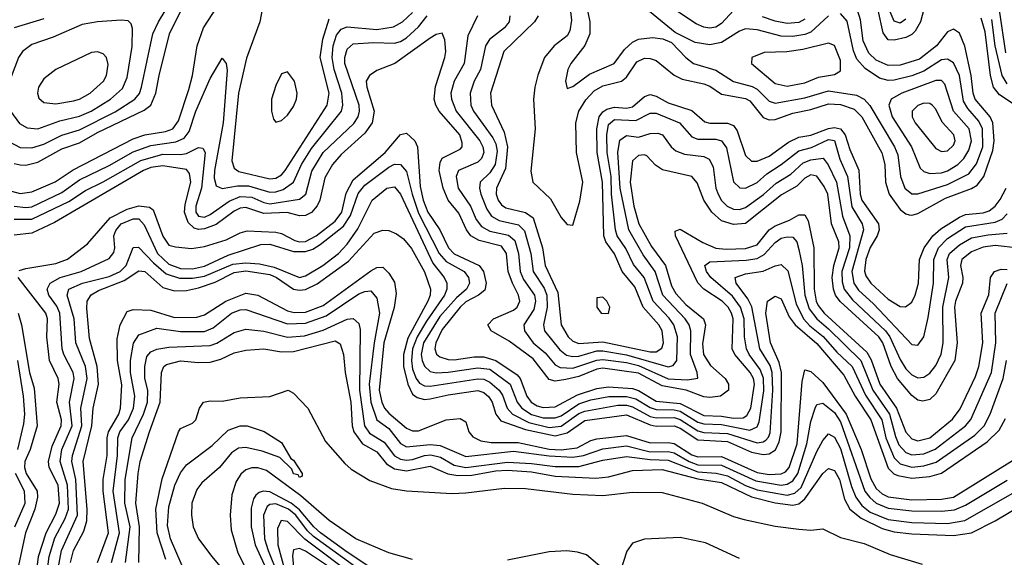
# Model space of a CAD drawing. Header units: inches. Extents: x 990535 to 1117859, y 769386 to 892122.
# Tile 31 of 256: x 1035989 to 1039301, y 843488 to 845298. Entities that reach past the tile are written whole.
import ezdxf

# ---------------------------------------------------------------- set-up
doc = ezdxf.new("R2010")
doc.units = ezdxf.units.IN
doc.header["$MEASUREMENT"] = 0
doc.layers.add('B0834', color=7, linetype='Continuous')

msp = doc.modelspace()

# ---------------------------------------------------------------- linework, layer by layer
at = {"layer": 'B0834', "color": 5}
for points, elevation in [([(1035950, 844888.2), (1035990, 844867.3), (1036030, 844865.8), (1036070, 844878.3), (1036130, 844908.6), (1036190, 844926.5), (1036310, 844987.8), (1036375.9, 845030), (1036391.3, 845048.7), (1036398.6, 845070), (1036436.5, 845250), (1036455.4, 845290), (1036530, 845413.8)], 2540), ([(1037882.3, 845410), (1037906.8, 845290), (1037906.7, 845250), (1037889.5, 845210.5), (1037842.8, 845150), (1037832.4, 845130), (1037824.8, 845090), (1037830, 845066), (1037850, 845072.6), (1037906, 845114), (1037988.4, 845150), (1038022.8, 845197.2), (1038050, 845222.4), (1038070, 845231.8), (1038117.3, 845237.3), (1038152.6, 845232.6), (1038180.9, 845220.9), (1038229.4, 845170), (1038255.5, 845150), (1038330, 845127.6), (1038390, 845088.9), (1038452.6, 845072.6), (1038470, 845063.4), (1038510, 845023.6), (1038530, 845016.8), (1038630, 845034.5), (1038710, 845058.5), (1038803.4, 845043.4), (1038829.5, 845029.5), (1038849, 845009), (1038931.2, 844870), (1038942.6, 844842.6), (1038952, 844770), (1038966.2, 844730), (1038990, 844711.4), (1039010, 844710.8), (1039110, 844742.8), (1039181.2, 844778.8), (1039207.4, 844812.6), (1039228.4, 844870), (1039227.3, 844930), (1039215.6, 844955.6), (1039178.1, 844998.1), (1039163.3, 845023.3), (1039150, 845110), (1039130, 845151.8), (1039110, 845164.7), (1039090, 845162.1), (1039030, 845124.5), (1038990, 845108.8), (1038930, 845093.9), (1038910, 845093.1), (1038880.6, 845100.6), (1038832.9, 845132.9), (1038804.8, 845164.8), (1038793.1, 845193.1), (1038772.7, 845292.7), (1038750, 845318.1)], 2540), ([(1035910, 844733.9), (1035990, 844712.1), (1036030, 844717.9), (1036108.4, 844751.6), (1036168.5, 844791.5), (1036370, 844896.1), (1036410, 844909.6), (1036479, 844921), (1036503.9, 844930), (1036522.7, 844957.3), (1036557.4, 845062.6), (1036570, 845110), (1036586, 845210), (1036607.6, 845270), (1036686.5, 845393.5)], 2480), ([(1039046.2, 845393.8), (1039018.6, 845290), (1039000.9, 845259.1), (1038990, 845247.5), (1038970, 845237.6), (1038930, 845229.1), (1038910, 845230), (1038893.1, 845253.1), (1038876.9, 845330)], 2480), ([(1036807.3, 845350), (1036796.3, 845290), (1036752.2, 845167.8), (1036724.8, 845050), (1036702.1, 844822.1), (1036710, 844798), (1036726.2, 844786.2), (1036830, 844762.3), (1036850, 844764.1), (1036870, 844775.6), (1036881.9, 844790), (1037022.7, 845010), (1037029.4, 845050.6), (1036999.9, 845170), (1037008.3, 845231.7), (1037030, 845300.8)], 2480), ([(1037835.9, 845375.9), (1037844.5, 845295.5), (1037839.8, 845260.2), (1037830, 845243.1), (1037787, 845210), (1037754.6, 845170), (1037731.3, 845111.3), (1037721.5, 845070), (1037717.2, 845030), (1037722.9, 844930), (1037707.9, 844787.9), (1037715.4, 844750), (1037774.4, 844694.4), (1037810, 844631.6), (1037830, 844608.4), (1037850, 844606.3), (1037873.4, 844686.6), (1037883.5, 844750), (1037862.2, 844850), (1037859.2, 844950), (1037869.3, 844990), (1037892.8, 845027.2), (1037921.6, 845058.4), (1037950, 845074.8), (1038012.8, 845090), (1038030, 845104.5), (1038064.7, 845155.3), (1038090, 845167.8), (1038110, 845167.3), (1038130, 845159.7), (1038190, 845110.8), (1038216.9, 845096.9), (1038290, 845081.9), (1038310, 845074.1), (1038350, 845047.2), (1038430, 845031.7), (1038444.7, 845024.7), (1038490, 844968.2), (1038510, 844959.9), (1038530, 844961.8), (1038590, 844983.2), (1038650, 844994.9), (1038710, 845014.8), (1038750, 845011.9), (1038795.9, 844995.9), (1038821.8, 844970), (1038889.1, 844849.1), (1038899.3, 844810), (1038901.7, 844750), (1038913.1, 844710), (1038950, 844659), (1038970, 844643.8), (1038981.1, 844641.1), (1038990, 844639.1), (1039010, 844645.2), (1039103.3, 844696.7), (1039190.6, 844729.4), (1039210, 844740.6), (1039232.3, 844770), (1039262.8, 844857.2), (1039267.3, 844890), (1039262.7, 844950), (1039253.7, 844970), (1039203.1, 845030), (1039195.9, 845050), (1039188.9, 845110), (1039168.3, 845208.3), (1039150, 845252.5), (1039130, 845266.1), (1039110, 845256.1), (1039072.7, 845210), (1039015.5, 845164.5), (1038950, 845144.7), (1038910, 845143.2), (1038870, 845161.2), (1038844.6, 845184.6), (1038826, 845226), (1038817.2, 845297.2), (1038807, 845330)], 2520), ([(1038390, 845328.3), (1038350, 845284.9), (1038330, 845272.5), (1038310, 845269.4), (1038290, 845272.5), (1038264, 845284), (1038144.5, 845364.5)], 2520), ([(1038970, 845299.2), (1038950, 845286), (1038930, 845292.3), (1038905.3, 845350)], 2460), ([(1035970, 844812.9), (1035990, 844808.8), (1036010, 844808.3), (1036050, 844818.4), (1036130, 844862.5), (1036190, 844883.2), (1036250, 844918), (1036407.1, 844992.9), (1036430.1, 845009.9), (1036447.1, 845050), (1036457.4, 845110), (1036492.2, 845250), (1036530, 845325.5)], 2520), ([(1035970, 844670.3), (1036010, 844664.9), (1036030, 844668), (1036130, 844715.4), (1036190, 844758.6), (1036290, 844806.1), (1036370, 844853.2), (1036430, 844873.7), (1036514.1, 844885.9), (1036541.7, 844898.3), (1036559.1, 844920.9), (1036581.5, 844990), (1036630, 845099), (1036670, 845168), (1036683.1, 845150), (1036686.3, 845126.3), (1036673.8, 844950), (1036644, 844790), (1036643.5, 844763.5), (1036650, 844738.7), (1036670, 844728.8), (1036721.7, 844738.3), (1036758.4, 844738.4), (1036830, 844716.9), (1036850, 844717.5), (1036874.7, 844725.3), (1036909.5, 844750.5), (1036937.3, 844810), (1036970, 844864), (1037071.5, 844990), (1037076.2, 845010), (1037072.1, 845050), (1037046.1, 845130), (1037039.5, 845170), (1037043.6, 845210), (1037055, 845245), (1037070, 845265.7), (1037090, 845273.9), (1037190, 845264.8), (1037246.5, 845273.5), (1037276.6, 845290), (1037310, 845322.2)], 2460), ([(1038710, 845310.8), (1038650, 845255.4), (1038630, 845247.4), (1038590, 845240.5), (1038550, 845242.2), (1038470, 845262.9), (1038430, 845266.2), (1038410, 845258.9), (1038350, 845221), (1038310, 845213.3), (1038261.2, 845221.2), (1038194.2, 845254.2), (1038095.5, 845335.5)], 2540), ([(1039306.4, 845186.4), (1039284.9, 845330)], 2440), ([(1035970, 844625.7), (1036030, 844626.2), (1036154.5, 844685.5), (1036210, 844722.8), (1036270, 844751.7), (1036396.3, 844823.7), (1036470, 844845.1), (1036530, 844843.3), (1036550, 844847.5), (1036590, 844867.4), (1036605.2, 844865.2), (1036612.4, 844850), (1036600.5, 844730), (1036581.4, 844670), (1036581.3, 844650), (1036590, 844636.4), (1036610, 844633.1), (1036630, 844641.2), (1036693.2, 844686.8), (1036730, 844701.9), (1036770, 844699.8), (1036810, 844681.7), (1036830, 844677.8), (1036930, 844693.6), (1036950.9, 844710), (1036972, 844788), (1037009.7, 844850), (1037112.3, 844947.7), (1037127.6, 844970), (1037132.1, 844990), (1037130.5, 845010), (1037082.6, 845150), (1037082.1, 845170), (1037090, 845198.5), (1037110, 845216), (1037178.9, 845221.1), (1037250, 845218.3), (1037270, 845224.1), (1037290, 845236.6), (1037330, 845273.1), (1037359.9, 845310)], 2440), ([(1036070, 845300.3), (1035970, 845270.6)], 2540), ([(1037528.5, 845310), (1037496.3, 845243.7), (1037484.3, 845150), (1037450.7, 845090), (1037439.5, 845050), (1037441.1, 845030), (1037457.5, 844990), (1037536.5, 844890), (1037546.5, 844870), (1037549.7, 844850), (1037542.5, 844830), (1037530, 844817.5), (1037465.3, 844790), (1037457.3, 844770), (1037463.7, 844730), (1037505.3, 844670), (1037524.7, 844624.7), (1037541.7, 844601.7), (1037570, 844586), (1037632.5, 844572.5), (1037654.2, 844554.2), (1037666.9, 844510), (1037672.4, 844450), (1037683.4, 844423.4), (1037720.2, 844370), (1037724.3, 844350), (1037717.8, 844322.2), (1037684.6, 844270), (1037686.5, 844250), (1037716.5, 844210), (1037756.4, 844176.4), (1037790, 844135.9), (1037806.8, 844126.8), (1037850, 844124.7), (1037930, 844151.3), (1037950, 844153), (1038030, 844142.9), (1038070, 844132.9), (1038170, 844088.4), (1038235.3, 844084.7), (1038269.8, 844090.2), (1038268.2, 844110), (1038245.6, 844170), (1038246.7, 844250), (1038240.9, 844270), (1038227.2, 844290), (1038152.1, 844370), (1038126.9, 844450), (1038085.5, 844505.5), (1038037.6, 844590), (1038009.2, 844730), (1038001.2, 844850), (1038007.8, 844892.2), (1038030, 844907.1), (1038070, 844901.9), (1038110, 844913.9), (1038135.4, 844915.4), (1038151.1, 844910), (1038179.8, 844870), (1038196.4, 844856.4), (1038225.1, 844845.1), (1038290, 844836.8), (1038308.5, 844828.5), (1038322, 844802), (1038330.8, 844730.8), (1038337.8, 844710), (1038349.3, 844689.3), (1038368.4, 844670), (1038390, 844659.6), (1038410, 844658.9), (1038430, 844665.8), (1038491.1, 844708.9), (1038533, 844747), (1038582.6, 844777.4), (1038623.9, 844816.1), (1038650, 844825.3), (1038691.2, 844831.2), (1038708.4, 844808.4), (1038736.5, 844750), (1038756.5, 844636.5), (1038781.5, 844570), (1038780.4, 844530), (1038754.3, 844450), (1038755, 844415), (1038762.7, 844390), (1038790, 844354.9), (1038901, 844250), (1038915.9, 844230), (1038950, 844153), (1038970, 844121.9), (1038990, 844102), (1039010, 844091.7), (1039030, 844093.5), (1039050, 844107.9), (1039070, 844132.8), (1039089, 844171), (1039094.7, 844210), (1039094, 844330), (1039114.3, 844430), (1039108.3, 844490), (1039116.6, 844510), (1039150, 844539.2), (1039190, 844562.8), (1039246.4, 844573.6), (1039310, 844578.3)], 2440), ([(1037637.5, 845310), (1037635.2, 845290), (1037630, 845283.2), (1037619.1, 845270), (1037568.7, 845231.3), (1037555.9, 845210), (1037538.8, 845130), (1037518.1, 845090), (1037504.1, 845050), (1037506.6, 845010), (1037515.3, 844990), (1037580.3, 844900.3), (1037590, 844880.1), (1037594.7, 844854.7), (1037587.9, 844810), (1037570, 844782.5), (1037537.8, 844750), (1037535.1, 844730), (1037540.3, 844710), (1037560.1, 844660.1), (1037576.2, 844636.2), (1037602, 844622), (1037666.9, 844606.9), (1037687.2, 844587.2), (1037708.4, 844510), (1037716.3, 844450), (1037753.4, 844393.4), (1037762.2, 844370), (1037763.6, 844330), (1037750.9, 844270), (1037754.7, 844250), (1037806, 844186), (1037828.2, 844168.2), (1037850, 844163.3), (1037870, 844164.7), (1037930, 844182.2), (1037950, 844182.8), (1038030, 844169), (1038170, 844128.9), (1038186.9, 844133.1), (1038198.8, 844150), (1038202, 844230), (1038189.2, 844270), (1038173.1, 844293.1), (1038119.5, 844350), (1038089.8, 844429.8), (1038053.8, 844473.8), (1038027.2, 844527.2), (1037999, 844570), (1037993.5, 844590), (1037979.9, 844710), (1037977.9, 844770), (1037964.4, 844850), (1037963.3, 844910), (1037970, 844945.1), (1037990, 844961), (1038061.6, 844958.4), (1038110, 844982.5), (1038130, 844982.6), (1038208.5, 844950), (1038250, 844902.7), (1038270, 844895.6), (1038330, 844894.9), (1038350, 844890.1), (1038366.3, 844866.3), (1038390, 844751.1), (1038411.4, 844731.4), (1038430, 844730.1), (1038470, 844749.7), (1038501.9, 844778.1), (1038550.4, 844809.6), (1038610, 844856.5), (1038652.4, 844867.6), (1038710, 844894.3), (1038730, 844891.1), (1038748.1, 844828.1), (1038773.3, 844770), (1038788, 844668), (1038823, 844610), (1038827.5, 844590), (1038788.5, 844450), (1038794.9, 844410), (1038810, 844387), (1038861.1, 844341.1), (1038990, 844203.5), (1039010, 844201.8), (1039030.3, 844229.7), (1039045.2, 844294.8), (1039062.8, 844410), (1039063.3, 844490), (1039079.6, 844530), (1039110, 844560.6), (1039170, 844599.8), (1039270, 844615.7), (1039293.7, 844626.3), (1039310, 844644)], 2460), ([(1037732.7, 845310), (1037720.9, 845290), (1037617.1, 845190), (1037572.9, 845050), (1037575.6, 845010), (1037618.9, 844918.9), (1037629.3, 844870), (1037623.3, 844796.7), (1037593, 844730), (1037592, 844710), (1037598.7, 844690), (1037610, 844674.3), (1037624.6, 844664.6), (1037690, 844648.3), (1037715.6, 844630), (1037747, 844530), (1037756, 844470), (1037799, 844379), (1037810.4, 844270), (1037833.8, 844230), (1037850, 844214.9), (1037870, 844207), (1037950, 844212.8), (1038110, 844178.8), (1038130, 844179.9), (1038148.5, 844191.5), (1038154.3, 844210), (1038149.7, 844250), (1038139, 844270), (1038085.6, 844330), (1038057.9, 844397.9), (1038015.7, 844450), (1037989.5, 844509.5), (1037960.8, 844550), (1037953.5, 844570), (1037949.8, 844750), (1037930.8, 844850), (1037929.8, 844930), (1037937.7, 844970), (1037950, 844987.1), (1037963.4, 844996.6), (1037990, 845003.2), (1038030, 845000.1), (1038050, 845004.3), (1038090, 845038.9), (1038110, 845045.2), (1038130, 845039.9), (1038170, 845018), (1038250, 844992.3), (1038294, 844954), (1038310, 844949.2), (1038370, 844949.5), (1038390, 844941.4), (1038402.8, 844922.8), (1038430, 844839.8), (1038450, 844821.6), (1038470, 844821.5), (1038510, 844837.8), (1038575.3, 844884.7), (1038610, 844901.6), (1038650, 844908.4), (1038710, 844931.3), (1038730, 844934.8), (1038750, 844930), (1038765.5, 844910), (1038780.9, 844860.9), (1038811.1, 844791.1), (1038816.2, 844710), (1038821.4, 844690), (1038877.7, 844610), (1038880.1, 844590), (1038873.5, 844570), (1038849.8, 844530.2), (1038835.3, 844490), (1038830.6, 844450.6), (1038835.4, 844435.4), (1038852, 844410), (1038910, 844356.6), (1038950, 844332), (1038968.8, 844331.2), (1038990, 844347), (1039001.1, 844370), (1039011.9, 844410), (1039015.1, 844490), (1039030.9, 844530), (1039060.1, 844570), (1039086.9, 844593.1), (1039150, 844633.2), (1039170, 844641.2), (1039230, 844647.5), (1039250, 844654.3), (1039270.6, 844669.4), (1039287.4, 844692.6), (1039307, 844730)], 2480), ([(1038630, 845299.1), (1038610, 845288.3), (1038570, 845284.4), (1038530, 845292.7), (1038487.6, 845307.6)], 2520), ([(1039337.6, 845010), (1039284.6, 845044.6), (1039265, 845070), (1039254.3, 845110), (1039236.1, 845256.1), (1039222.8, 845302.8)], 2480), ([(1039310, 845082.1), (1039293.6, 845110), (1039270.5, 845210), (1039258.5, 845298.5)], 2460), ([(1039350, 844528.3), (1039270, 844537.5), (1039230, 844531.5), (1039190, 844516), (1039157.9, 844490), (1039153.5, 844470), (1039161.5, 844430), (1039160.3, 844410), (1039136.3, 844350), (1039133.1, 844330), (1039142.6, 844210), (1039134.1, 844150), (1039070, 844038.2), (1039050, 844019.3), (1039026.9, 844013.1), (1039010, 844017.1), (1038990, 844032.6), (1038941.7, 844090), (1038920.8, 844130), (1038892.5, 844210), (1038878.9, 844230), (1038748.8, 844348.8), (1038733.3, 844370), (1038726, 844390), (1038721.5, 844430), (1038727.3, 844470), (1038745.4, 844530), (1038743.7, 844550), (1038719.4, 844610), (1038707.1, 844710), (1038695.4, 844735.4), (1038670, 844770.4), (1038650, 844775), (1038630, 844763.9), (1038602.8, 844737.2), (1038551.9, 844708.1), (1038430, 844611.6), (1038390, 844607.6), (1038350, 844620.6), (1038316.8, 844650), (1038290.6, 844690), (1038268.1, 844748.1), (1038250, 844769.6), (1038151.6, 844791.6), (1038128.1, 844808.1), (1038098.8, 844838.8), (1038090, 844842.9), (1038070, 844840.5), (1038050, 844821.8), (1038042.3, 844750), (1038054.2, 844670), (1038071.4, 844610), (1038114.2, 844534.2), (1038161.7, 844470), (1038181.9, 844401.9), (1038196, 844376), (1038230, 844339.1), (1038289, 844290), (1038295.2, 844270), (1038286, 844206), (1038289.5, 844170), (1038313, 844133), (1038361.7, 844090), (1038373.4, 844070), (1038373.2, 844050), (1038346.4, 844030), (1038310, 844025.6), (1038290, 844028.2), (1038230.8, 844050.8), (1038150, 844064.8), (1038070, 844107.7), (1037950, 844123.9), (1037930, 844121.2), (1037870, 844096.3), (1037826.2, 844086.2), (1037790, 844080.7), (1037770, 844086.6), (1037716.1, 844156.1), (1037635.8, 844215.8), (1037575.1, 844250), (1037563.5, 844270), (1037582.9, 844290), (1037650, 844320.1), (1037662.2, 844330), (1037671, 844350), (1037667, 844370), (1037646, 844410), (1037631.9, 844450), (1037626.5, 844510), (1037610, 844535.2), (1037534, 844554), (1037506.3, 844570), (1037491.6, 844590), (1037465.9, 844645.9), (1037430, 844690.5), (1037413, 844730), (1037400.3, 844790), (1037403, 844817), (1037410, 844830.9), (1037470, 844861.4), (1037477.3, 844870), (1037477.6, 844882.4), (1037468.8, 844910), (1037400.2, 844990), (1037388.4, 845010), (1037383.5, 845030), (1037387, 845073), (1037419, 845170), (1037421.8, 845190), (1037418.4, 845230), (1037410, 845251.6), (1037390, 845247.9), (1037370, 845235.5), (1037250.5, 845149.5), (1037190, 845126), (1037165, 845110), (1037154.2, 845090), (1037156.5, 845070), (1037181.4, 844990), (1037175, 844950), (1037150, 844915.8), (1037070, 844844), (1037040.5, 844810), (1037014.7, 844765.3), (1036998.6, 844690), (1036990, 844670.6), (1036970, 844648.7), (1036950, 844638.2), (1036930, 844637.1), (1036888, 844648), (1036810, 844644.7), (1036750, 844665.8), (1036730, 844663.5), (1036710, 844652.7), (1036650, 844607.5), (1036610, 844593.2), (1036590, 844591.1), (1036575.6, 844595.6), (1036555.2, 844615.2), (1036543.2, 844650), (1036544.9, 844675.1), (1036564.3, 844750), (1036559.7, 844779.7), (1036550, 844793), (1036470, 844805.4), (1036430, 844799.5), (1036404.8, 844790), (1036105.6, 844614.4), (1036030, 844579.4), (1035970, 844571.7)], 2420), ([(1035987.3, 844452.7), (1036010, 844460.4), (1036110, 844476.2), (1036150, 844491.1), (1036216.8, 844543.2), (1036292.8, 844630), (1036350, 844659.9), (1036390, 844670.5), (1036425.9, 844665.9), (1036437.3, 844657.3), (1036470, 844568.4), (1036490, 844538.8), (1036513, 844533), (1036567, 844527), (1036610, 844534.3), (1036683.2, 844556.8), (1036730, 844579.9), (1036753.6, 844586.4), (1036850, 844582.3), (1036870, 844577.8), (1036914.6, 844554.6), (1036930, 844549.9), (1036950, 844550.9), (1036986.5, 844570), (1037050, 844619.1), (1037071.9, 844650), (1037086.5, 844713.5), (1037110, 844758.8), (1037218.7, 844850), (1037270, 844911), (1037290, 844915.8), (1037317.5, 844890), (1037327.2, 844870), (1037336.2, 844736.2), (1037346.4, 844690), (1037361.9, 844650), (1037402.2, 844590), (1037430.8, 844530), (1037450, 844509.6), (1037534.3, 844470), (1037548.4, 844450), (1037558.3, 844410), (1037553.2, 844386.8), (1037531.9, 844370), (1037490, 844347.7), (1037470, 844330.2), (1037410, 844254), (1037388.1, 844210), (1037385.6, 844190), (1037391.4, 844171.4), (1037402.5, 844162.5), (1037430, 844153.7), (1037450, 844152.8), (1037517.7, 844162.3), (1037550, 844162.3), (1037590.2, 844150.2), (1037662.4, 844102.4), (1037672.5, 844090), (1037695, 844030), (1037709.5, 844010), (1037730, 843997.4), (1037750, 843991.8), (1037790, 843994.7), (1037865.7, 844034.3), (1037930, 844056.4), (1037970, 844061.4), (1038050, 844056), (1038070, 844049.2), (1038130, 844012.9), (1038210, 844005.5), (1038290, 843965.1), (1038350, 843962.9), (1038390, 843955.6), (1038422.5, 843957.5), (1038435.2, 843964.8), (1038447.9, 843990), (1038460.2, 844070), (1038456.8, 844090), (1038446.5, 844110), (1038393.9, 844170), (1038385.8, 844190), (1038389.1, 844290), (1038383, 844310), (1038371.5, 844330), (1038352.1, 844350), (1038290.6, 844390.6), (1038270, 844411.9), (1038194.9, 844570), (1038194.2, 844585.8), (1038210, 844592.5), (1038287.2, 844547.2), (1038330, 844528.9), (1038364.7, 844524.7), (1038430, 844526.7), (1038470, 844539.6), (1038509.9, 844590.1), (1038530, 844604), (1038577.8, 844622.2), (1038610, 844641), (1038630, 844640.5), (1038640.7, 844620.7), (1038660.6, 844530), (1038660.8, 844390), (1038668, 844350), (1038675.2, 844335.2), (1038695.2, 844310), (1038838.1, 844178.1), (1038852.5, 844152.5), (1038881.7, 844070), (1038937.8, 843990), (1038970, 843908.8), (1038990, 843886.3), (1039010, 843880.2), (1039050, 843890.3), (1039127.1, 843952.9), (1039152.4, 843987.6), (1039204.2, 844095.8), (1039215.6, 844130), (1039228.8, 844210), (1039222.5, 844310), (1039248.9, 844371.1), (1039254.8, 844430), (1039268.1, 844450), (1039290, 844457.3), (1039310, 844456)], 2380), ([(1036080.6, 843430), (1036087.6, 843490), (1036106.5, 843553.5), (1036142, 843618), (1036152.8, 843650), (1036149.1, 843730), (1036125.1, 843810), (1036131, 843850), (1036165.3, 843930), (1036156.4, 844010), (1036171.6, 844090), (1036168.6, 844110), (1036137.5, 844170), (1036131.8, 844190), (1036123.4, 844310), (1036113.2, 844333.2), (1036086.3, 844370), (1036081, 844390), (1036091.1, 844410), (1036125, 844430), (1036196.1, 844450), (1036290, 844493.9), (1036305.7, 844514.3), (1036308.7, 844530), (1036305.7, 844570), (1036311.8, 844588.2), (1036330, 844610.3), (1036370, 844627.2), (1036390, 844627.3), (1036407.3, 844607.3), (1036452.3, 844510), (1036490, 844474.5), (1036530, 844459.7), (1036570, 844459.2), (1036610, 844467.6), (1036690, 844504.5), (1036799.7, 844540.3), (1036830, 844541.8), (1036910, 844517.2), (1036950, 844517.1), (1036974.6, 844525.4), (1036999.2, 844540.8), (1037078, 844602), (1037102.1, 844637.9), (1037127.9, 844712.1), (1037150, 844740.7), (1037230, 844800.8), (1037250, 844810.8), (1037270, 844810.1), (1037290, 844787), (1037308.5, 844710), (1037330, 844646.3), (1037399.5, 844510), (1037423.1, 844483.1), (1037483.7, 844450), (1037498.4, 844430), (1037501.5, 844410), (1037491.4, 844390), (1037458.5, 844361.5), (1037402.1, 844297.9), (1037347.4, 844210), (1037339.7, 844170), (1037342.8, 844150), (1037350.8, 844130.8), (1037370, 844113.6), (1037390, 844108.5), (1037430, 844110.5), (1037530, 844126), (1037570, 844121), (1037638.9, 844070), (1037662.1, 844010), (1037678, 843990), (1037710, 843968.2), (1037750, 843957.5), (1037790, 843956.9), (1037810, 843964.1), (1037870, 844004.2), (1037910, 844018.1), (1037971, 844029), (1038030, 844029.5), (1038061, 844021), (1038110, 843991.7), (1038130, 843984.7), (1038190, 843984.5), (1038210, 843979.5), (1038270, 843942.7), (1038290, 843936.8), (1038350, 843934.8), (1038444.5, 843915.5), (1038470, 843927), (1038476.6, 843943.4), (1038491.5, 844048.5), (1038490.9, 844090.9), (1038479.9, 844119.9), (1038442.8, 844170), (1038434, 844190), (1038427, 844230), (1038425.8, 844290), (1038413, 844330), (1038386.2, 844366.2), (1038313.4, 844430), (1038299.1, 844450), (1038294, 844470), (1038310, 844482), (1038432.6, 844487.4), (1038470, 844493.6), (1038493, 844507), (1038530, 844547.2), (1038550, 844561.5), (1038570, 844567), (1038590, 844565.6), (1038602.7, 844550), (1038610, 844524), (1038621.1, 844470), (1038629.5, 844370), (1038644.3, 844324.3), (1038669.8, 844290), (1038710, 844256.3), (1038817.8, 844150), (1038858.9, 844050), (1038914.5, 843970), (1038934.3, 843894.3), (1038946.5, 843866.5), (1038970, 843840.3), (1038990, 843833.1), (1039030, 843835.8), (1039068.3, 843851.7), (1039169.9, 843930), (1039188.1, 843951.9), (1039257.6, 844110), (1039272.7, 844210), (1039269.7, 844310), (1039310, 844409)], 2360), ([(1036118.6, 843450), (1036129.2, 843510), (1036183.6, 843630), (1036177.1, 843750), (1036164.5, 843810), (1036166.3, 843830), (1036198.2, 843930), (1036194.7, 843990), (1036215.8, 844090), (1036210.1, 844130.1), (1036177.9, 844210), (1036172, 844290), (1036148.2, 844370), (1036154.2, 844390), (1036199.9, 844410), (1036290, 844433.3), (1036326.6, 844450), (1036347, 844470), (1036370, 844530.2), (1036388.7, 844531.3), (1036438.6, 844478.6), (1036481.7, 844441.7), (1036526.8, 844426.8), (1036570, 844427.8), (1036610, 844434.6), (1036706, 844474), (1036750, 844479), (1036795.5, 844475.5), (1036844.9, 844464.9), (1036929.9, 844430.1), (1036950, 844434.8), (1037008.9, 844470), (1037061.1, 844510), (1037090, 844541.7), (1037126.5, 844593.5), (1037173.9, 844690), (1037223.7, 844730), (1037250, 844734.6), (1037270, 844710.1), (1037378.4, 844478.4), (1037417.1, 844430), (1037425.5, 844410), (1037425.5, 844390), (1037418.2, 844370), (1037357.3, 844282.7), (1037326.1, 844230), (1037310, 844190), (1037306.5, 844150), (1037310, 844120.6), (1037322, 844090), (1037333.9, 844073.9), (1037350, 844065.4), (1037370, 844063.3), (1037530, 844087.9), (1037550, 844087.1), (1037570, 844077.1), (1037602.2, 844050), (1037613.1, 844033.1), (1037628.4, 843990), (1037647, 843970), (1037700.9, 843940.9), (1037770, 843924.6), (1037810, 843929.1), (1037870, 843971.2), (1037890, 843980), (1038000.5, 843999.5), (1038030, 844000), (1038050, 843994.5), (1038110, 843962), (1038130, 843956.9), (1038190, 843958.2), (1038210, 843951.9), (1038270, 843913.4), (1038290, 843908.2), (1038370, 843903.9), (1038470, 843873.2), (1038490, 843876.2), (1038498.2, 843881.8), (1038507.9, 843892.1), (1038512.9, 843907.1), (1038522.1, 844050), (1038520.4, 844110), (1038513, 844133), (1038479, 844190), (1038451.1, 844331.1), (1038437.9, 844357.9), (1038398.5, 844410), (1038395.4, 844430), (1038430, 844442.3), (1038489.5, 844450.5), (1038530, 844469.2), (1038550, 844473.5), (1038572.3, 844452.3), (1038600.8, 844340.8), (1038625.9, 844290), (1038646.7, 844266.7), (1038691.3, 844231.3), (1038737.7, 844177.7), (1038789.5, 844129.5), (1038833.9, 844033.9), (1038889.3, 843950), (1038902.1, 843890), (1038930, 843822.9), (1038950, 843802.1), (1038990, 843791.4), (1039030, 843795.2), (1039071.8, 843808.2), (1039201.3, 843898.7), (1039232.6, 843930), (1039253.5, 843970), (1039297.2, 844090), (1039308, 844150)], 2340), ([(1036159.5, 843470), (1036169.6, 843510), (1036204.5, 843575.5), (1036214.8, 843610), (1036216.2, 843650), (1036202.6, 843810), (1036231.3, 843930), (1036235.8, 843990), (1036254, 844070), (1036249.6, 844130), (1036223.7, 844223.7), (1036214.7, 844325.3), (1036215.4, 844350), (1036228.9, 844371.1), (1036254.1, 844385.9), (1036340.6, 844419.4), (1036390, 844451.6), (1036410, 844449.3), (1036470, 844395.9), (1036510, 844384.6), (1036550, 844386), (1036590, 844394.9), (1036645.8, 844414.2), (1036710, 844446.5), (1036750, 844452.2), (1036830, 844439.6), (1036852.1, 844430), (1036910, 844390.5), (1036930, 844387), (1036950, 844389.6), (1036990, 844408.4), (1037094.9, 844485.1), (1037181.5, 844578.5), (1037210, 844589), (1037230, 844588.2), (1037256.7, 844576.7), (1037279.7, 844559.7), (1037306.7, 844526.7), (1037350, 844448.2), (1037370.3, 844390.3), (1037369.5, 844370), (1037361.4, 844350), (1037294.4, 844225.6), (1037280.4, 844170), (1037280.4, 844130), (1037293.9, 844070), (1037310, 844036.8), (1037325.4, 844025.4), (1037350, 844018.6), (1037370, 844020.6), (1037430, 844034.7), (1037530, 844049), (1037550, 844042.6), (1037567.4, 844027.4), (1037577.8, 844010), (1037590, 843969), (1037606.9, 843946.9), (1037690, 843917.5), (1037790, 843896.1), (1037830, 843906.9), (1037890, 843948.1), (1038030, 843967.6), (1038110, 843933.5), (1038130, 843929.2), (1038190.4, 843930.4), (1038210, 843922.7), (1038270, 843883.4), (1038370, 843877.3), (1038450, 843841.9), (1038490, 843833.5), (1038510, 843835.7), (1038530.9, 843849.1), (1038544, 843876), (1038549.8, 843910), (1038551.4, 844110), (1038543.7, 844143.7), (1038514.9, 844210), (1038498.3, 844310), (1038503.9, 844350), (1038530, 844367), (1038550, 844357.9), (1038577.5, 844297.5), (1038596.9, 844270), (1038670, 844207), (1038761.2, 844101.2), (1038799.3, 844030), (1038852.3, 843950), (1038910, 843787.6), (1038928.7, 843768.7), (1038942.5, 843762.5), (1038990, 843753.9), (1039050, 843759.5), (1039090, 843770.8), (1039243.5, 843876.5), (1039284, 843916), (1039304.9, 843955.1)], 2320), ([(1036250.2, 843470), (1036287.2, 843570), (1036270, 843710), (1036270.1, 843749.9), (1036283.1, 843830), (1036283.4, 843890), (1036287.6, 843910), (1036322.2, 843970), (1036328.1, 843990), (1036332, 844068), (1036318.2, 844150), (1036317, 844223), (1036326.3, 844270), (1036350, 844315.4), (1036370, 844322), (1036430, 844319.9), (1036510, 844295.4), (1036584.5, 844295.5), (1036610, 844304.3), (1036681.7, 844350), (1036750, 844376.7), (1036790, 844369.8), (1036890, 844317), (1036912.1, 844312.1), (1036950, 844312.8), (1037010, 844335), (1037170, 844451.7), (1037190, 844463), (1037210, 844464.2), (1037230, 844444.7), (1037250, 844413.9), (1037255.3, 844375.3), (1037248.8, 844328.8), (1037214, 844210), (1037198.1, 844050), (1037207, 844010), (1037216.3, 843990), (1037230, 843972.6), (1037290, 843922.1), (1037310, 843913.4), (1037330, 843913.9), (1037423.1, 843950), (1037470, 843954.6), (1037490, 843943.5), (1037499.8, 843910), (1037513, 843893), (1037539.5, 843879.5), (1037574.6, 843874.6), (1037666.1, 843873.9), (1037770, 843852), (1037810, 843848.9), (1037864.4, 843855.6), (1037910, 843881.2), (1037930, 843886.9), (1038030, 843898.1), (1038110, 843872.6), (1038170, 843874.5), (1038190, 843870.8), (1038250, 843832.2), (1038270, 843825.3), (1038350, 843827.5), (1038470, 843773.2), (1038510, 843766.3), (1038550, 843768.1), (1038564.5, 843775.5), (1038577, 843790), (1038604.6, 843870), (1038620.8, 844079.2), (1038630, 844119.1), (1038650, 844113.6), (1038690, 844076.6), (1038768.6, 843970), (1038819.9, 843850), (1038851.5, 843751.5), (1038870, 843719.8), (1038890, 843701.4), (1038910, 843691.7), (1038990, 843681.4), (1039090, 843683.1), (1039130, 843689.8), (1039351.8, 843828.2)], 2280), ([(1036045.5, 843434.5), (1036052.6, 843490), (1036078, 843570), (1036110, 843632.3), (1036122.2, 843670), (1036118.1, 843730), (1036088.2, 843790), (1036085.6, 843810), (1036097.9, 843862.1), (1036128.3, 843930), (1036129.1, 843950), (1036113.2, 844010), (1036121.1, 844070), (1036118.6, 844090), (1036089.3, 844150), (1036080.3, 844230), (1036082, 844290), (1036076.9, 844310), (1035983.9, 844430)], 2380), ([(1036298.1, 843470), (1036324.3, 843570), (1036303.1, 843710), (1036318.2, 843830), (1036318.4, 843890), (1036325.2, 843910), (1036354.4, 843950), (1036371.2, 843990), (1036376.2, 844030), (1036362, 844110), (1036361.7, 844150), (1036371.7, 844208.3), (1036390, 844237.1), (1036450, 844258.8), (1036530, 844247.3), (1036610, 844247.9), (1036639.3, 844260.7), (1036701.3, 844310), (1036730, 844320.2), (1036750, 844321.9), (1036890, 844274), (1036950, 844275.8), (1037019.3, 844300.7), (1037130, 844374.6), (1037150, 844383), (1037170, 844384.2), (1037190, 844360.2), (1037198.6, 844310), (1037180.7, 844210), (1037164.3, 844070), (1037169.5, 844009.5), (1037190.4, 843950.4), (1037230, 843920.7), (1037270, 843871.2), (1037290, 843859.3), (1037370, 843867.2), (1037403.7, 843863.7), (1037490, 843827.1), (1037650, 843845), (1037770, 843828.9), (1037850, 843824.6), (1037884.9, 843830), (1037950, 843852.9), (1038030, 843862.9), (1038110, 843842.8), (1038170, 843844.3), (1038190, 843839.6), (1038241, 843810), (1038270, 843799.2), (1038350, 843798.3), (1038465.5, 843745.5), (1038550, 843730.9), (1038570, 843733.3), (1038590, 843745), (1038606, 843770), (1038636.9, 843870), (1038650, 843945.2), (1038664.9, 843990), (1038670, 844001.8), (1038690, 844007), (1038730, 843974.7), (1038750, 843943.9), (1038832, 843710), (1038848.4, 843688.4), (1038870, 843670), (1038910, 843652.9), (1038990, 843644), (1039090, 843642.5), (1039132.9, 843647.1), (1039170, 843662.8), (1039310, 843746.9)], 2260), ([(1035983.2, 844310), (1035994.8, 844270), (1036021.9, 844110), (1036037, 844057), (1036047.8, 843930), (1036023.5, 843850), (1036006.6, 843810), (1036004.4, 843790), (1036010.2, 843770), (1036047.5, 843710), (1036049.1, 843690), (1036039.4, 843650), (1036008.6, 843570), (1035983, 843450), (1035989.5, 843350), (1036008.6, 843270), (1036005.8, 843250), (1035983.2, 843230)], 2420), ([(1036344.5, 843470), (1036360.2, 843590), (1036342.8, 843670), (1036344, 843750), (1036366.8, 843890), (1036405.6, 843970), (1036418.7, 844010), (1036419.3, 844050), (1036409.9, 844090.1), (1036409.2, 844130), (1036416.9, 844163.1), (1036430, 844179.9), (1036450, 844188.2), (1036490, 844195.1), (1036630, 844200.6), (1036651.9, 844208.1), (1036710, 844244.9), (1036750, 844255.7), (1036810, 844248.7), (1036890, 844228.8), (1036947, 844233), (1037010, 844252.3), (1037090, 844289.1), (1037110, 844291.4), (1037130, 844274.2), (1037134.4, 844254.4), (1037132.2, 844050), (1037148.3, 843930), (1037165.9, 843905.9), (1037215.2, 843875.2), (1037249.1, 843829.1), (1037270, 843817.7), (1037290, 843814.4), (1037310, 843817.2), (1037350, 843830), (1037372.2, 843832.2), (1037404.2, 843824.2), (1037450, 843798.1), (1037490, 843790.2), (1037630, 843807.5), (1037710, 843803.9), (1037790, 843793), (1037870, 843793.6), (1037950, 843814.4), (1038030, 843826.8), (1038110, 843816.4), (1038170, 843814.4), (1038270, 843775.6), (1038331.4, 843771.4), (1038370, 843762.1), (1038429.9, 843729.9), (1038470, 843714.6), (1038570, 843697), (1038596.1, 843703.9), (1038617.1, 843722.9), (1038670, 843844.2), (1038690, 843881.2), (1038710, 843902.8), (1038730, 843892.5), (1038750, 843854.3), (1038786.3, 843726.3), (1038801.1, 843690), (1038822.1, 843662.1), (1038850, 843640.1), (1038910, 843615.1), (1038990, 843604.8), (1039110, 843601.5), (1039168.2, 843611.8), (1039330, 843703.7)], 2240), ([(1036389.1, 843470), (1036391.3, 843590), (1036379.9, 843670), (1036387.5, 843770), (1036394.4, 843810), (1036425.1, 843910), (1036461.7, 844010), (1036465.4, 844110), (1036473.7, 844130), (1036483, 844137), (1036530, 844149.6), (1036590, 844142.9), (1036630, 844144.6), (1036665.2, 844154.8), (1036710, 844176.2), (1036750, 844184.9), (1036810.3, 844189.7), (1036870, 844179.9), (1036910, 844181), (1037050, 844216.5), (1037066.4, 844206.4), (1037077.9, 844170), (1037083.1, 844110), (1037102.3, 844010), (1037107.1, 843930), (1037113.2, 843910), (1037142.2, 843870), (1037190, 843842.2), (1037222.8, 843802.8), (1037250, 843785.7), (1037290, 843778.2), (1037370, 843794.8), (1037428.6, 843768.6), (1037462.9, 843762.9), (1037510, 843764.2), (1037590, 843778.7), (1037630, 843781), (1037710, 843775.7), (1037790, 843760.3), (1037926.3, 843753.7), (1037970, 843758.1), (1038050, 843780.1), (1038150, 843782.9), (1038270, 843751.8), (1038350, 843738.9), (1038450, 843691.5), (1038530, 843671.5), (1038590, 843662.7), (1038610, 843667.7), (1038630, 843684.7), (1038690, 843770.1), (1038710, 843786.2), (1038730, 843779.4), (1038746.9, 843750), (1038763.5, 843683.5), (1038781.3, 843650), (1038819.7, 843619.7), (1038890, 843585), (1038930, 843573.8), (1038990, 843566.1), (1039130, 843560.9), (1039190, 843570.3), (1039269.9, 843610), (1039370, 843669.8)], 2220), ([(1035982.5, 843850), (1036003.2, 843936.8), (1036005.8, 843970), (1036002.1, 844030), (1035982.4, 844150)], 2440), ([(1036480, 843480), (1036451.3, 843570), (1036447.2, 843650), (1036468.3, 843751.7), (1036522.6, 843910), (1036530, 843921.1), (1036570, 843938.8), (1036581.8, 843950), (1036593.1, 843990), (1036606.9, 844010), (1036630, 844014.4), (1036670, 844013.7), (1036730, 844024.7), (1036830, 844028.6), (1036892.4, 844050), (1036910, 844040.2), (1036958, 843990), (1037017.2, 843877.2), (1037082.9, 843802.9), (1037104.2, 843784.2), (1037166.6, 843746.6), (1037239.8, 843719.8), (1037290, 843711.5), (1037442.3, 843702.3), (1037490, 843704.2), (1037619.1, 843720.9), (1037690, 843718.8), (1037850, 843699.7), (1037950, 843695.4), (1038050, 843707.3), (1038150, 843705.7), (1038284.1, 843670), (1038390, 843624.8), (1038425.4, 843614.6), (1038530, 843593), (1038610, 843582.3), (1038650, 843579.4), (1038690, 843583.4), (1038750, 843554.8), (1038830, 843534.6), (1038917, 843497), (1039024.2, 843464.2)], 2180), ([(1036550, 843425.2), (1036495.6, 843550), (1036485.8, 843594.2), (1036490, 843657.6), (1036511.1, 843730), (1036530, 843772.3), (1036550, 843799.2), (1036636.4, 843863.6), (1036690, 843915.1), (1036730, 843930.1), (1036754, 843930), (1036811.5, 843911.5), (1036870, 843873.8), (1036900.8, 843820.8), (1036910, 843814.4), (1036939.3, 843770), (1036938.8, 843761.2), (1036930, 843756), (1036925.8, 843765.8), (1036910, 843769.1), (1036904.1, 843784.1), (1036863.5, 843823.5), (1036804.6, 843844.6), (1036750, 843857.3), (1036724.6, 843855.4), (1036701, 843839), (1036661.1, 843790), (1036602, 843738), (1036584.5, 843715.5), (1036568.4, 843670), (1036566.8, 843630), (1036572.6, 843590), (1036590, 843550.3), (1036634.7, 843490), (1036750, 843352.8)], 2160), ([(1037310, 843479.7), (1037230, 843502.8), (1037119.8, 843550), (1037030, 843611.3), (1036934.5, 843694.5), (1036819.5, 843779.5), (1036790, 843789.1), (1036770, 843789.2), (1036750, 843782), (1036733, 843767), (1036717.1, 843742.9), (1036702, 843698), (1036696.3, 843630), (1036699.6, 843579.6), (1036722.9, 843502.9), (1036790, 843369.2)], 2180), ([(1035972.6, 843590), (1036007, 843670), (1036004.9, 843710), (1035974.5, 843770)], 2440), ([(1037250, 843399.5), (1037090, 843505.3), (1037001.1, 843570), (1036978.4, 843590), (1036930, 843647.5), (1036901.5, 843670), (1036830, 843707.6), (1036808.1, 843710), (1036793.8, 843706.2), (1036783.2, 843696.8), (1036775.6, 843684.4), (1036767.5, 843652.5), (1036767.5, 843590), (1036780.9, 843530), (1036835.5, 843410)], 2220), ([(1037140, 843440), (1036977.6, 843557.6), (1036956.9, 843576.9), (1036917.2, 843630), (1036893.2, 843650), (1036850, 843667.4), (1036830, 843665.6), (1036821.7, 843658.3), (1036809.1, 843630), (1036812.6, 843550), (1036824.2, 843510), (1036857.5, 843430)], 2240), ([(1037119.9, 843419.9), (1036948.2, 843548.2), (1036890, 843608.3), (1036868.8, 843611.2), (1036855.6, 843584.4), (1036856.6, 843530), (1036916.9, 843310)], 2260), ([(1038410, 843483.3), (1038295.8, 843535.8), (1038210, 843553.9), (1038090, 843548.4), (1038050, 843534.8), (1038031.4, 843508.6), (1038010, 843442.5)], 2180), ([(1037038.2, 843450), (1036950, 843508.5), (1036930, 843517.3), (1036910, 843513.3), (1036906.1, 843493.9), (1036910, 843452.4)], 2280), ([(1037970, 843433.1), (1037895.4, 843495.4), (1037865.1, 843505.1), (1037829.1, 843509.1), (1037770, 843506.3), (1037630, 843477.5)], 2180)]:
    msp.add_lwpolyline(points, dxfattribs=dict(at, elevation=elevation))
for points, elevation in [([(1036330, 845296.4), (1036250, 845289.9), (1036199.1, 845280.9), (1036101.5, 845238.5), (1036030, 845213.5), (1035997.9, 845190), (1035985.2, 845170), (1035947.7, 845072.3), (1035944.6, 845030), (1035957.6, 844990), (1035988.5, 844948.5), (1036013.4, 844933.4), (1036050, 844929.7), (1036123.3, 844956.7), (1036190, 844972.6), (1036229.4, 844990), (1036294.1, 845030), (1036334.4, 845065.6), (1036350, 845102.7), (1036367.4, 845207.4), (1036368.1, 845268.1), (1036363.6, 845283.6), (1036353.9, 845293.9)], 2560), ([(1038710, 845218.7), (1038622.9, 845197.1), (1038569.6, 845189.6), (1038493.2, 845186.8), (1038451.7, 845170), (1038450.2, 845150), (1038530, 845082.4), (1038570, 845073.8), (1038630, 845085.3), (1038676.1, 845103.9), (1038730, 845112.5), (1038750, 845125.8), (1038750, 845160.5), (1038730, 845210.5)], 2560), ([(1036250, 845189), (1036230, 845186.9), (1036110.3, 845130), (1036070, 845098.8), (1036052.6, 845070), (1036048.8, 845050), (1036053.1, 845033.1), (1036070, 845018.2), (1036110, 845014.6), (1036170, 845024.4), (1036190, 845030.1), (1036226.4, 845050), (1036270.9, 845090), (1036280.9, 845110), (1036286.5, 845146.5), (1036280.7, 845170), (1036270, 845182.8)], 2580), ([(1036890, 845122.3), (1036870, 845115.1), (1036850, 845076.4), (1036835.8, 845030), (1036835.5, 844990), (1036843, 844963), (1036850, 844952.9), (1036870, 844957.8), (1036890, 844976.3), (1036910, 845004.8), (1036919.9, 845030), (1036922.4, 845050), (1036913.2, 845090)], 2520), ([(1039090, 845092.5), (1039070, 845092.5), (1038956.6, 845050), (1038920.4, 845030), (1038912.4, 845010), (1038923.7, 844970), (1038988.9, 844870), (1039018.1, 844798.1), (1039030, 844786.5), (1039050, 844780.2), (1039090, 844782.3), (1039110, 844788.8), (1039144.4, 844810), (1039165.2, 844830), (1039181.9, 844858.1), (1039190.4, 844890), (1039182.4, 844930), (1039130.1, 844990.1), (1039100.8, 845080.8)], 2560), ([(1039030, 845016.2), (1039010, 845008.7), (1038991.3, 844990), (1038990.6, 844970), (1039000.7, 844950), (1039070, 844864.1), (1039090, 844853.5), (1039110, 844856.4), (1039130, 844874.7), (1039135.1, 844890), (1039130.7, 844910), (1039092.2, 844952.2), (1039070, 844996.5), (1039058.3, 845010), (1039050, 845015.8)], 2580), ([(1037950, 844363.5), (1037930, 844361.2), (1037930.2, 844330), (1037945.2, 844310), (1037970, 844308), (1037974.3, 844330), (1037963.5, 844350)], 2520)]:
    msp.add_lwpolyline(points, close=True, dxfattribs=dict(at, elevation=elevation))

doc.saveas('drawing.dxf')
